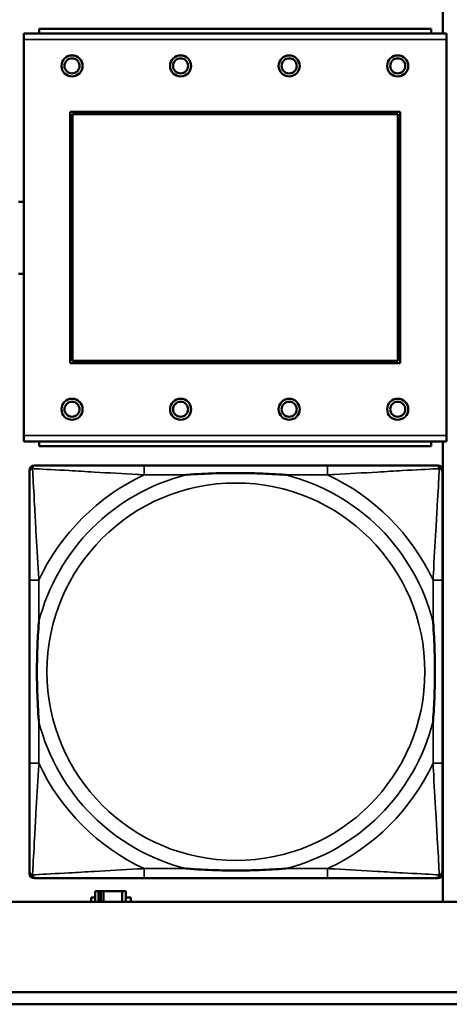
# Model space of a CAD drawing. Header units: inches. Extents: x 0.2 to 58.8, y 1.7 to 68.8.
# Tile 90 of 256: x 32.933 to 33.645, y 44.942 to 46.576. Entities that reach past the tile are written whole.
import ezdxf

# ---------------------------------------------------------------- set-up
doc = ezdxf.new("R2010")
doc.units = ezdxf.units.IN
doc.header["$MEASUREMENT"] = 0
doc.layers.add('Visible (ANSI)', color=7, linetype='Continuous', lineweight=50)
doc.layers.add('Visible Narrow (ANSI)', color=7, linetype='Continuous', lineweight=35)

msp = doc.modelspace()

# ---------------------------------------------------------------- linework, layer by layer
at = {"layer": 'Visible (ANSI)'}
for p, q in [((33.6344, 47.3163), (33.6344, 46.553)), ((33.6407, 46.553), (32.9397, 46.553)), ((32.9397, 46.543), (32.9397, 46.553)), ((33.6152, 46.561), (32.9652, 46.561)), ((32.9652, 46.553), (32.9652, 46.561)), ((33.6152, 46.561), (33.6152, 46.553)), ((33.6407, 46.553), (33.6407, 46.543)), ((32.9397, 46.543), (32.9397, 45.886)), ((33.6407, 45.886), (33.6407, 46.543)), ((33.0167, 46.006), (33.0167, 46.423)), ((33.0167, 46.423), (33.5637, 46.423)), ((33.0203, 46.4194), (33.5601, 46.4194)), ((33.0203, 46.0096), (33.0203, 46.4194)), ((33.5601, 46.4194), (33.5601, 46.0096)), ((33.5637, 46.423), (33.5637, 46.006)), ((33.5637, 46.006), (33.0167, 46.006)), ((33.5601, 46.0096), (33.0203, 46.0096)), ((32.9397, 45.876), (32.9397, 45.886)), ((33.6407, 45.886), (33.6407, 45.876)), ((32.9397, 45.876), (33.6407, 45.876)), ((32.9652, 45.876), (32.9652, 45.868)), ((33.6152, 45.868), (32.9652, 45.868)), ((33.6152, 45.868), (33.6152, 45.876)), ((33.6344, 45.876), (33.6344, 45.1116)), ((32.9568, 45.8362), (32.9607, 45.8362)), ((33.4434, 45.8362), (33.1395, 45.8362)), ((33.6221, 45.8362), (33.6261, 45.8362)), ((32.9489, 45.159), (32.9489, 45.8283)), ((33.6339, 45.8283), (33.6339, 45.8244)), ((32.9489, 45.6457), (32.9489, 45.3417)), ((33.6339, 45.3417), (33.6339, 45.6457)), ((33.6339, 45.163), (33.6339, 45.159)), ((33.6261, 45.1512), (32.9568, 45.1512)), ((33.1395, 45.1512), (33.4434, 45.1512)), ((33.0637, 45.1293), (33.0579, 45.1293)), ((33.0579, 45.1293), (33.0579, 45.1116)), ((33.0637, 45.1293), (33.0677, 45.1293)), ((33.0637, 45.1116), (33.0637, 45.1293)), ((33.0677, 45.1116), (33.0677, 45.1293)), ((33.0677, 45.1293), (33.0717, 45.1293)), ((33.0717, 45.1293), (33.0717, 45.1116)), ((33.0717, 45.1293), (33.103, 45.1293)), ((33.103, 45.1293), (33.103, 45.1116)), ((33.1089, 45.1293), (33.103, 45.1293)), ((33.1089, 45.1116), (33.1089, 45.1293)), ((39.3535, 45.1116), (22.2594, 45.1116)), ((33.0514, 45.1116), (33.0514, 45.1188)), ((33.0514, 45.1188), (33.0579, 45.1188)), ((33.1089, 45.1188), (33.117, 45.1188)), ((33.117, 45.1188), (33.117, 45.1116)), ((31.39, 44.9616), (39.342, 44.9616)), ((39.342, 44.9416), (31.39, 44.9416))]:
    msp.add_line(p, q, dxfattribs=at)
for centre, radius in [((33.0197, 46.4994), 0.0175), ((33.1997, 46.4994), 0.0175), ((33.3797, 46.4994), 0.0175), ((33.5597, 46.4994), 0.0175), ((33.0197, 46.4994), 0.0125), ((33.1997, 46.4994), 0.0125), ((33.3797, 46.4994), 0.0125), ((33.5597, 46.4994), 0.0125), ((33.0197, 45.9294), 0.0175), ((33.1997, 45.9294), 0.0175), ((33.3797, 45.9294), 0.0175), ((33.5597, 45.9294), 0.0175), ((33.0197, 45.9294), 0.0125), ((33.1997, 45.9294), 0.0125), ((33.3797, 45.9294), 0.0125), ((33.5597, 45.9294), 0.0125)]:
    msp.add_circle(centre, radius, dxfattribs=at)
for centre, radius, start, end in [((32.9354, 46.214), 0.06, 85.9286, 94.5311), ((32.9354, 46.214), 0.06, 265.4689, 274.0714), ((32.9607, 45.8244), 0.0118, 90, 180), ((32.9568, 45.8283), 0.00787, 90, 180), ((33.6221, 45.8244), 0.0118, 0, 90), ((33.6261, 45.8283), 0.00787, 0, 90), ((32.9607, 45.163), 0.0118, 180, 270), ((33.6221, 45.163), 0.0118, 270, 360), ((32.9568, 45.159), 0.00787, 180, 270), ((33.6261, 45.159), 0.00787, 270, 0)]:
    msp.add_arc(centre, radius, start, end, dxfattribs=at)
for points, knots in [([(33.1395, 45.8362), (33.1359, 45.8362), (33.1323, 45.8362), (33.1287, 45.8362), (33.0955, 45.8362), (33.0618, 45.8362), (33.0309, 45.8362), (33.004, 45.8362), (32.9784, 45.8362), (32.965, 45.8362), (32.9634, 45.8362), (32.962, 45.8362), (32.9607, 45.8362)], [0, 0, 0, 0, 0.0272471, 0.0272471, 0.0272471, 0.2790553, 0.2790553, 0.2790553, 0.4988354, 0.4988354, 0.4988354, 0.5252205, 0.5252205, 0.5252205, 0.5252205]), ([(33.6221, 45.8362), (33.6073, 45.8362), (33.5657, 45.8362), (33.525, 45.8362), (33.4985, 45.8362), (33.4706, 45.8362), (33.4434, 45.8362)], [-0.5252205, -0.5252205, -0.5252205, -0.5252205, -0.20743, -0.20743, -0.20743, 0, 0, 0, 0]), ([(32.9489, 45.8244), (32.9489, 45.8095), (32.9489, 45.7679), (32.9489, 45.7273), (32.9489, 45.7007), (32.9489, 45.6729), (32.9489, 45.6457)], [-0.5252205, -0.5252205, -0.5252205, -0.5252205, -0.20743, -0.20743, -0.20743, 0, 0, 0, 0]), ([(33.2087, 45.8205), (33.2091, 45.8205), (33.2096, 45.8205), (33.2261, 45.8218), (33.2421, 45.8226), (33.2651, 45.8233), (33.2718, 45.8235), (33.281, 45.8236), (33.2834, 45.8236), (33.2875, 45.8236), (33.2891, 45.8236), (33.2922, 45.8236), (33.2938, 45.8236), (33.2973, 45.8236), (33.2994, 45.8236), (33.3056, 45.8236), (33.3097, 45.8235), (33.3194, 45.8233), (33.325, 45.8231), (33.3448, 45.8224), (33.3588, 45.8216), (33.3733, 45.8205), (33.3737, 45.8205), (33.3742, 45.8205)], [-0.416114, -0.416114, -0.416114, -0.416114, -0.4127691, -0.4127691, -0.2896446, -0.2896446, -0.2388934, -0.2388934, -0.2201881, -0.2201881, -0.2080204, -0.2080204, -0.196499, -0.196499, -0.1809939, -0.1809939, -0.149741, -0.149741, -0.1073162, -0.1073162, 0, 0, 0.0033356, 0.0033356, 0.0033356, 0.0033356]), ([(33.6339, 45.6457), (33.6339, 45.6492), (33.6339, 45.6528), (33.6339, 45.6564), (33.6339, 45.6896), (33.6339, 45.7233), (33.6339, 45.7542), (33.6339, 45.7811), (33.6339, 45.8067), (33.6339, 45.8201), (33.6339, 45.8217), (33.6339, 45.8232), (33.6339, 45.8244)], [0, 0, 0, 0, 0.0272471, 0.0272471, 0.0272471, 0.2790553, 0.2790553, 0.2790553, 0.4988354, 0.4988354, 0.4988354, 0.5252205, 0.5252205, 0.5252205, 0.5252205]), ([(32.9647, 45.411), (32.9646, 45.4114), (32.9646, 45.4118), (32.9634, 45.4283), (32.9625, 45.4444), (32.9618, 45.4673), (32.9616, 45.474), (32.9615, 45.4832), (32.9615, 45.4857), (32.9615, 45.4898), (32.9615, 45.4914), (32.9615, 45.4945), (32.9615, 45.496), (32.9615, 45.4996), (32.9615, 45.5016), (32.9616, 45.5078), (32.9616, 45.512), (32.9618, 45.5217), (32.962, 45.5273), (32.9627, 45.5471), (32.9635, 45.5611), (32.9646, 45.5756), (32.9646, 45.576), (32.9647, 45.5764)], [-0.416114, -0.416114, -0.416114, -0.416114, -0.4127691, -0.4127691, -0.2896446, -0.2896446, -0.2388934, -0.2388934, -0.2201881, -0.2201881, -0.2080204, -0.2080204, -0.196499, -0.196499, -0.1809939, -0.1809939, -0.149741, -0.149741, -0.1073162, -0.1073162, 0, 0, 0.0033356, 0.0033356, 0.0033356, 0.0033356]), ([(33.6182, 45.5764), (33.6182, 45.576), (33.6183, 45.5756), (33.6195, 45.5591), (33.6204, 45.543), (33.6211, 45.5201), (33.6212, 45.5134), (33.6213, 45.5042), (33.6214, 45.5017), (33.6214, 45.4976), (33.6214, 45.496), (33.6214, 45.4929), (33.6214, 45.4914), (33.6214, 45.4878), (33.6214, 45.4857), (33.6213, 45.4796), (33.6212, 45.4754), (33.621, 45.4657), (33.6209, 45.4601), (33.6202, 45.4403), (33.6194, 45.4263), (33.6183, 45.4118), (33.6182, 45.4114), (33.6182, 45.411)], [-0.416114, -0.416114, -0.416114, -0.416114, -0.4127691, -0.4127691, -0.2896446, -0.2896446, -0.2388934, -0.2388934, -0.2201881, -0.2201881, -0.2080204, -0.2080204, -0.196499, -0.196499, -0.1809939, -0.1809939, -0.149741, -0.149741, -0.1073162, -0.1073162, 0, 0, 0.0033356, 0.0033356, 0.0033356, 0.0033356]), ([(32.9489, 45.3417), (32.9489, 45.3145), (32.9489, 45.2867), (32.9489, 45.2601), (32.9489, 45.2195), (32.9489, 45.1779), (32.9489, 45.163)], [3.9382945, 3.9382945, 3.9382945, 3.9382945, 4.1457245, 4.1457245, 4.1457245, 4.463515, 4.463515, 4.463515, 4.463515]), ([(33.6339, 45.163), (33.6339, 45.1779), (33.6339, 45.2195), (33.6339, 45.2601), (33.6339, 45.2867), (33.6339, 45.3145), (33.6339, 45.3417)], [-0.5252205, -0.5252205, -0.5252205, -0.5252205, -0.20743, -0.20743, -0.20743, 0, 0, 0, 0]), ([(33.3742, 45.1669), (33.3737, 45.1669), (33.3733, 45.1669), (33.3588, 45.1658), (33.3448, 45.165), (33.325, 45.1643), (33.3194, 45.1641), (33.3097, 45.1639), (33.3056, 45.1638), (33.2994, 45.1638), (33.2973, 45.1638), (33.2938, 45.1638), (33.2922, 45.1638), (33.2891, 45.1638), (33.2875, 45.1638), (33.2834, 45.1638), (33.281, 45.1638), (33.2718, 45.1639), (33.2651, 45.1641), (33.2421, 45.1648), (33.2261, 45.1656), (33.2096, 45.1669), (33.2091, 45.1669), (33.2087, 45.1669)], [-0.4149464, -0.4149464, -0.4149464, -0.4149464, -0.41162, -0.41162, -0.3046026, -0.3046026, -0.2622958, -0.2622958, -0.23113, -0.23113, -0.215668, -0.215668, -0.2041787, -0.2041787, -0.1920448, -0.1920448, -0.1733916, -0.1733916, -0.1227817, -0.1227817, 0, 0, 0.0033356, 0.0033356, 0.0033356, 0.0033356]), ([(32.9607, 45.1512), (32.9756, 45.1512), (33.0172, 45.1512), (33.0579, 45.1512), (33.0844, 45.1512), (33.1123, 45.1512), (33.1395, 45.1512)], [-0.5252205, -0.5252205, -0.5252205, -0.5252205, -0.20743, -0.20743, -0.20743, 0, 0, 0, 0]), ([(33.4434, 45.1512), (33.4706, 45.1512), (33.4985, 45.1512), (33.525, 45.1512), (33.5657, 45.1512), (33.6073, 45.1512), (33.6221, 45.1512)], [3.9382945, 3.9382945, 3.9382945, 3.9382945, 4.1457245, 4.1457245, 4.1457245, 4.463515, 4.463515, 4.463515, 4.463515])]:
    msp.add_open_spline(points, degree=3, knots=knots, dxfattribs=at)
at = {"layer": 'Visible Narrow (ANSI)'}
for p, q in [((32.9397, 46.543), (33.6407, 46.543)), ((33.6407, 45.886), (32.9397, 45.886)), ((33.1395, 45.8362), (33.1395, 45.8205)), ((33.4434, 45.8362), (33.4434, 45.8205)), ((33.1395, 45.8205), (33.2087, 45.8205)), ((33.3742, 45.8205), (33.4434, 45.8205)), ((32.9647, 45.6457), (32.9489, 45.6457)), ((32.9647, 45.5764), (32.9647, 45.6457)), ((33.6339, 45.6457), (33.6182, 45.6457)), ((33.6182, 45.6457), (33.6182, 45.5764)), ((32.9647, 45.3417), (32.9647, 45.411)), ((33.6182, 45.411), (33.6182, 45.3417)), ((32.9647, 45.3417), (32.9489, 45.3417)), ((33.6339, 45.3417), (33.6182, 45.3417)), ((33.1395, 45.1669), (33.1395, 45.1512)), ((33.2087, 45.1669), (33.1395, 45.1669)), ((33.4434, 45.1669), (33.3742, 45.1669)), ((33.4434, 45.1669), (33.4434, 45.1512))]:
    msp.add_line(p, q, dxfattribs=at)
msp.add_circle((33.2914, 45.4937), 0.3133, dxfattribs=at)
for radius, start, end in [(0.3371, 104.2103, 165.7897), (0.3604, 114.9407, 155.0593), (0.3371, 14.2103, 75.7897), (0.3604, 24.9407, 65.0593), (0.3371, 194.2103, 255.7897), (0.3371, 284.2103, 345.7897), (0.3604, 204.9407, 245.0593), (0.3604, 294.9407, 335.0593)]:
    msp.add_arc((33.2914, 45.4937), radius, start, end, dxfattribs=at)
for points, knots in [([(32.9489, 45.8244), (32.9489, 45.825), (32.949, 45.8256), (32.9492, 45.8266), (32.9494, 45.827), (32.9497, 45.8277), (32.9499, 45.8279), (32.9501, 45.8283), (32.9502, 45.8284), (32.9506, 45.8288), (32.9508, 45.8291), (32.9515, 45.8297), (32.952, 45.83), (32.9531, 45.8305), (32.9536, 45.8308), (32.9542, 45.8309)], [-0.02627331, -0.02627331, -0.02627331, -0.02627331, -0.02158775, -0.02158775, -0.01736415, -0.01736415, -0.0147244, -0.0147244, -0.01307456, -0.01307456, -0.00977487, -0.00977487, -0.00449537, -0.00449537, 0.00012419, 0.00012419, 0.00012419, 0.00012419]), ([(32.9542, 45.8309), (32.9544, 45.8315), (32.9546, 45.8321), (32.9551, 45.8331), (32.9555, 45.8336), (32.9561, 45.8343), (32.9563, 45.8346), (32.9567, 45.8349), (32.9569, 45.835), (32.9572, 45.8353), (32.9575, 45.8354), (32.9581, 45.8357), (32.9586, 45.8359), (32.9596, 45.8361), (32.9601, 45.8362), (32.9607, 45.8362)], [-0.00012419, -0.00012419, -0.00012419, -0.00012419, 0.00449537, 0.00449537, 0.00977487, 0.00977487, 0.01307456, 0.01307456, 0.0147244, 0.0147244, 0.01736415, 0.01736415, 0.02158775, 0.02158775, 0.02627331, 0.02627331, 0.02627331, 0.02627331]), ([(32.9647, 45.6457), (32.9645, 45.6494), (32.9643, 45.6532), (32.9627, 45.6805), (32.9613, 45.7047), (32.9591, 45.7426), (32.9583, 45.7566), (32.9563, 45.7918), (32.9552, 45.812), (32.9544, 45.8274), (32.9543, 45.8292), (32.9542, 45.8309)], [0, 0, 0, 0, 0.0278591, 0.0278591, 0.201273, 0.201273, 0.3066357, 0.3066357, 0.475216, 0.475216, 0.5007189, 0.5007189, 0.5007189, 0.5007189]), ([(32.9542, 45.8309), (32.9559, 45.8308), (32.9577, 45.8307), (32.9732, 45.8299), (32.9933, 45.8288), (33.0285, 45.8269), (33.0426, 45.826), (33.0804, 45.8238), (33.1046, 45.8224), (33.132, 45.8209), (33.1357, 45.8207), (33.1395, 45.8205)], [-0.5007189, -0.5007189, -0.5007189, -0.5007189, -0.475216, -0.475216, -0.3066357, -0.3066357, -0.201273, -0.201273, -0.0278591, -0.0278591, 0, 0, 0, 0]), ([(33.4434, 45.8205), (33.4471, 45.8207), (33.4509, 45.8209), (33.4783, 45.8224), (33.5025, 45.8238), (33.5403, 45.826), (33.5543, 45.8269), (33.5896, 45.8288), (33.6097, 45.8299), (33.6251, 45.8307), (33.627, 45.8308), (33.6287, 45.8309)], [0, 0, 0, 0, 0.0278591, 0.0278591, 0.201273, 0.201273, 0.3066357, 0.3066357, 0.475216, 0.475216, 0.5007189, 0.5007189, 0.5007189, 0.5007189]), ([(33.6287, 45.8309), (33.6286, 45.8292), (33.6285, 45.8274), (33.6277, 45.812), (33.6266, 45.7918), (33.6246, 45.7566), (33.6238, 45.7426), (33.6216, 45.7047), (33.6201, 45.6805), (33.6186, 45.6532), (33.6184, 45.6494), (33.6182, 45.6457)], [-0.5007189, -0.5007189, -0.5007189, -0.5007189, -0.475216, -0.475216, -0.3066357, -0.3066357, -0.201273, -0.201273, -0.0278591, -0.0278591, 0, 0, 0, 0]), ([(33.6221, 45.8362), (33.6227, 45.8362), (33.6233, 45.8361), (33.6243, 45.8359), (33.6247, 45.8357), (33.6254, 45.8354), (33.6256, 45.8353), (33.626, 45.835), (33.6261, 45.8349), (33.6265, 45.8346), (33.6268, 45.8343), (33.6274, 45.8336), (33.6277, 45.8331), (33.6283, 45.8321), (33.6285, 45.8315), (33.6287, 45.8309)], [-0.02627331, -0.02627331, -0.02627331, -0.02627331, -0.02158775, -0.02158775, -0.01736415, -0.01736415, -0.0147244, -0.0147244, -0.01307456, -0.01307456, -0.00977487, -0.00977487, -0.00449537, -0.00449537, 0.00012419, 0.00012419, 0.00012419, 0.00012419]), ([(33.6287, 45.8309), (33.6293, 45.8308), (33.6298, 45.8305), (33.6308, 45.83), (33.6313, 45.8297), (33.632, 45.8291), (33.6323, 45.8288), (33.6326, 45.8284), (33.6327, 45.8283), (33.633, 45.8279), (33.6331, 45.8277), (33.6335, 45.827), (33.6336, 45.8266), (33.6339, 45.8256), (33.6339, 45.825), (33.6339, 45.8244)], [-0.00012419, -0.00012419, -0.00012419, -0.00012419, 0.00449537, 0.00449537, 0.00977487, 0.00977487, 0.01307456, 0.01307456, 0.0147244, 0.0147244, 0.01736415, 0.01736415, 0.02158775, 0.02158775, 0.02627331, 0.02627331, 0.02627331, 0.02627331]), ([(32.9542, 45.1565), (32.9543, 45.1582), (32.9544, 45.16), (32.9552, 45.1754), (32.9563, 45.1956), (32.9583, 45.2308), (32.9591, 45.2448), (32.9613, 45.2827), (32.9627, 45.3069), (32.9643, 45.3342), (32.9645, 45.338), (32.9647, 45.3417)], [-4.4390134, -4.4390134, -4.4390134, -4.4390134, -4.4135105, -4.4135105, -4.2449302, -4.2449302, -4.1395675, -4.1395675, -3.9661536, -3.9661536, -3.9382945, -3.9382945, -3.9382945, -3.9382945]), ([(33.6182, 45.3417), (33.6184, 45.338), (33.6186, 45.3342), (33.6201, 45.3069), (33.6216, 45.2827), (33.6238, 45.2448), (33.6246, 45.2308), (33.6266, 45.1956), (33.6277, 45.1754), (33.6285, 45.16), (33.6286, 45.1582), (33.6287, 45.1565)], [0, 0, 0, 0, 0.0278591, 0.0278591, 0.201273, 0.201273, 0.3066357, 0.3066357, 0.475216, 0.475216, 0.5007189, 0.5007189, 0.5007189, 0.5007189]), ([(32.9542, 45.1565), (32.9536, 45.1566), (32.9531, 45.1569), (32.952, 45.1574), (32.9515, 45.1577), (32.9508, 45.1583), (32.9506, 45.1586), (32.9502, 45.159), (32.9501, 45.1591), (32.9499, 45.1595), (32.9497, 45.1597), (32.9494, 45.1604), (32.9492, 45.1608), (32.949, 45.1618), (32.9489, 45.1624), (32.9489, 45.163)], [-0.00012419, -0.00012419, -0.00012419, -0.00012419, 0.00449537, 0.00449537, 0.00977487, 0.00977487, 0.01307456, 0.01307456, 0.0147244, 0.0147244, 0.01736415, 0.01736415, 0.02158775, 0.02158775, 0.02627331, 0.02627331, 0.02627331, 0.02627331]), ([(33.1395, 45.1669), (33.1357, 45.1667), (33.132, 45.1665), (33.1046, 45.165), (33.0804, 45.1636), (33.0426, 45.1614), (33.0285, 45.1605), (32.9933, 45.1586), (32.9732, 45.1575), (32.9577, 45.1567), (32.9559, 45.1566), (32.9542, 45.1565)], [0, 0, 0, 0, 0.0278591, 0.0278591, 0.201273, 0.201273, 0.3066357, 0.3066357, 0.475216, 0.475216, 0.5007189, 0.5007189, 0.5007189, 0.5007189]), ([(33.6287, 45.1565), (33.627, 45.1566), (33.6251, 45.1567), (33.6097, 45.1575), (33.5896, 45.1586), (33.5543, 45.1605), (33.5403, 45.1614), (33.5025, 45.1636), (33.4783, 45.165), (33.4509, 45.1665), (33.4471, 45.1667), (33.4434, 45.1669)], [-4.4390134, -4.4390134, -4.4390134, -4.4390134, -4.4135105, -4.4135105, -4.2449302, -4.2449302, -4.1395675, -4.1395675, -3.9661536, -3.9661536, -3.9382945, -3.9382945, -3.9382945, -3.9382945]), ([(33.6339, 45.163), (33.6339, 45.1624), (33.6339, 45.1618), (33.6336, 45.1608), (33.6335, 45.1604), (33.6331, 45.1597), (33.633, 45.1595), (33.6327, 45.1591), (33.6326, 45.159), (33.6323, 45.1586), (33.632, 45.1583), (33.6313, 45.1577), (33.6308, 45.1574), (33.6298, 45.1569), (33.6293, 45.1566), (33.6287, 45.1565)], [-0.02627331, -0.02627331, -0.02627331, -0.02627331, -0.02158775, -0.02158775, -0.01736415, -0.01736415, -0.0147244, -0.0147244, -0.01307456, -0.01307456, -0.00977487, -0.00977487, -0.00449537, -0.00449537, 0.00012419, 0.00012419, 0.00012419, 0.00012419]), ([(32.9607, 45.1512), (32.9601, 45.1512), (32.9596, 45.1513), (32.9586, 45.1515), (32.9581, 45.1517), (32.9575, 45.152), (32.9572, 45.1521), (32.9569, 45.1524), (32.9567, 45.1525), (32.9563, 45.1528), (32.9561, 45.1531), (32.9555, 45.1538), (32.9551, 45.1543), (32.9546, 45.1553), (32.9544, 45.1559), (32.9542, 45.1565)], [-0.02627331, -0.02627331, -0.02627331, -0.02627331, -0.02158775, -0.02158775, -0.01736415, -0.01736415, -0.0147244, -0.0147244, -0.01307456, -0.01307456, -0.00977487, -0.00977487, -0.00449537, -0.00449537, 0.00012419, 0.00012419, 0.00012419, 0.00012419]), ([(33.6287, 45.1565), (33.6285, 45.1559), (33.6283, 45.1553), (33.6277, 45.1543), (33.6274, 45.1538), (33.6268, 45.1531), (33.6265, 45.1528), (33.6261, 45.1525), (33.626, 45.1524), (33.6256, 45.1521), (33.6254, 45.152), (33.6247, 45.1517), (33.6243, 45.1515), (33.6233, 45.1513), (33.6227, 45.1512), (33.6221, 45.1512)], [-0.00012419, -0.00012419, -0.00012419, -0.00012419, 0.00449537, 0.00449537, 0.00977487, 0.00977487, 0.01307456, 0.01307456, 0.0147244, 0.0147244, 0.01736415, 0.01736415, 0.02158775, 0.02158775, 0.02627331, 0.02627331, 0.02627331, 0.02627331])]:
    msp.add_open_spline(points, degree=3, knots=knots, dxfattribs=at)

doc.saveas('drawing.dxf')
